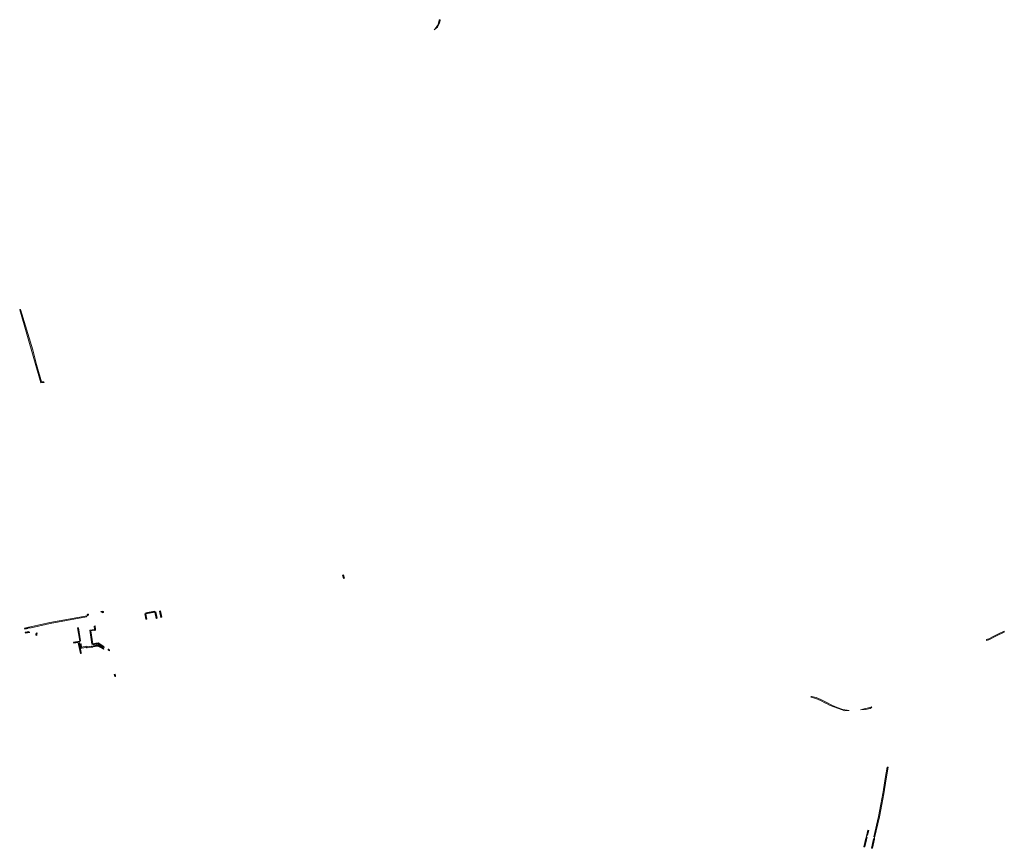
# Model space of a CAD drawing. Extents: x 98391 to 109703, y 464044 to 471306.
# Tile 28 of 31: x 105211 to 106192, y 470299 to 471125. Entities that reach past the tile are written whole.
import ezdxf

# ---------------------------------------------------------------- set-up
doc = ezdxf.new("R2010")
doc.units = 0
doc.layers.add('002 JA', color=3, linetype='Continuous', lineweight=20, true_color=0x00ff00)

msp = doc.modelspace()

# ---------------------------------------------------------------- hatches: boundary and pattern name
at = {"layer": '002 JA', "true_color": 0x00ff00}
for points in [[(105627.2, 471117.76), (105627.95, 471119.05), (105628.6, 471120.39), (105629.12, 471121.78), (105629.53, 471123.21), (105629.81, 471124.67), (105629.87, 471125.03), (105629.87, 471125.04), (105629.88, 471125.09), (105629.89, 471125.15), (105629.89, 471125.2), (105628.88, 471125.18), (105628.82, 471124.82), (105628.56, 471123.46), (105628.18, 471122.12), (105627.7, 471120.82), (105627.1, 471119.57), (105626.4, 471118.37), (105625.61, 471117.24), (105624.72, 471116.17), (105623.75, 471115.18), (105627.2, 471117.76)], [(105234.9, 470763.54), (105234.71, 470763.76), (105234.44, 470763.92), (105234.14, 470764), (105233.08, 470764.09), (105233.02, 470764.09), (105232.36, 470764.11), (105227.5, 470781.24), (105223.62, 470795.85), (105223.61, 470795.88), (105211.56, 470836.31), (105211.25, 470836.15), (105210.64, 470835.96), (105210.63, 470835.95), (105231.72, 470763.19), (105234.9, 470763.54)], [(105533.63, 470571.48), (105532.82, 470571.34), (105532.64, 470571.3), (105533.58, 470568.06), (105534.57, 470568.25), (105533.63, 470571.48)], [(105278.41, 470532.19), (105278.11, 470532.13), (105277.99, 470531.82), (105277.89, 470531.49), (105277.82, 470531.16), (105277.78, 470530.82), (105278.03, 470530.87), (105278.48, 470531.01), (105278.6, 470531.06), (105278.72, 470531.11), (105278.84, 470531.16), (105278.91, 470531.43), (105279.01, 470531.69), (105279.13, 470531.95), (105279.28, 470532.18), (105279.28, 470532.19), (105279.02, 470532.45), (105278.99, 470532.52), (105278.41, 470532.19)], [(105294.15, 470534.01), (105294.11, 470534.36), (105294.02, 470534.66), (105293.84, 470534.92), (105293.59, 470535.11), (105293.36, 470535.19), (105292.84, 470535.08), (105291.83, 470535.14), (105291.77, 470534.92), (105291.6, 470534.65), (105291.48, 470534.55), (105292.17, 470534.27), (105293.12, 470534.23), (105293.17, 470533.84), (105293.2, 470533.84), (105293.24, 470533.84), (105293.27, 470533.84), (105293.28, 470533.84), (105293.28, 470533.84), (105293.29, 470533.84), (105294.15, 470534.01)], [(105337.34, 470527.25), (105337.35, 470527.47), (105336.52, 470532.85), (105335.54, 470532.67), (105336.36, 470527.32), (105337.34, 470527.25)], [(105345.36, 470534.43), (105345.14, 470535.35), (105345.14, 470535.41), (105336.36, 470533.84), (105336.37, 470533.81), (105336.52, 470532.85), (105345.36, 470534.43)], [(105346.89, 470528.06), (105347.84, 470528.29), (105346.34, 470534.61), (105346.18, 470534.58), (105346.16, 470534.57), (105345.36, 470534.43), (105346.86, 470528.12), (105346.89, 470528.06)], [(105351.44, 470529.19), (105352.41, 470529.44), (105351.16, 470535.56), (105350.17, 470535.36), (105351.44, 470529.19)], [(105277.3, 470529.71), (105277.29, 470530.06), (105277.42, 470530.4), (105277.66, 470530.68), (105277.78, 470530.74), (105277.78, 470530.77), (105277.78, 470530.79), (105277.78, 470530.82), (105240.76, 470523.95), (105240.73, 470523.94), (105219.68, 470519.25), (105219.68, 470519.25), (105220.07, 470519.26), (105220.43, 470519.11), (105220.71, 470518.85), (105220.86, 470518.49), (105220.87, 470518.49), (105240.95, 470522.96), (105277.3, 470529.71)], [(105215.6, 470517.36), (105218.91, 470518.06), (105218.89, 470518.36), (105218.97, 470518.67), (105219.14, 470518.93), (105219.38, 470519.13), (105219.67, 470519.25), (105219.68, 470519.25), (105215.42, 470518.34), (105215.6, 470517.36)], [(105216.32, 470513.33), (105220.74, 470514.18), (105220.7, 470514.17), (105220.34, 470514.2), (105220.01, 470514.35), (105219.76, 470514.61), (105219.61, 470514.95), (105219.61, 470514.98), (105216.14, 470514.32), (105216.32, 470513.33)], [(105228.14, 470513.62), (105227.71, 470513.51), (105227.34, 470513.48), (105227.14, 470513.54), (105226.99, 470513.52), (105226.73, 470512.4), (105226.81, 470511.28), (105227.05, 470511.3), (105227.43, 470511.25), (105227.74, 470511.16), (105227.84, 470511.09), (105227.75, 470512.36), (105227.94, 470513.23), (105228.14, 470513.62)], [(105268.4, 470518.7), (105270.43, 470505.42), (105271.38, 470505.6), (105269.38, 470518.83), (105268.4, 470518.7)], [(105285.81, 470520.65), (105285.81, 470520.69), (105284.82, 470520.5), (105285.34, 470517.05), (105280.56, 470516.46), (105282.52, 470502.57), (105283.5, 470502.75), (105281.69, 470515.59), (105285.46, 470516.06), (105285.77, 470516.15), (105286.03, 470516.33), (105286.22, 470516.58), (105286.32, 470516.88), (105286.33, 470517.2), (105285.81, 470520.65), (105285.81, 470520.65)], [(106192.11, 470515.24), (106185.86, 470512.39), (106184.03, 470511.55), (106183.98, 470511.53), (106181.31, 470510.14), (106176.4, 470507.58), (106175.68, 470507.36), (106174.53, 470507.02), (106174.66, 470506.02), (106176.78, 470506.65), (106184.45, 470510.64), (106192.33, 470514.24), (106192.11, 470515.24)], [(105264.43, 470504.34), (105264.37, 470504.33), (105264.61, 470503.34), (105270.58, 470504.44), (105270.43, 470505.42), (105264.43, 470504.34), (105264.43, 470504.34)], [(105270.86, 470502.6), (105270.71, 470503.59), (105268.87, 470503.19), (105269.13, 470502.09), (105270.11, 470502.3), (105270.08, 470502.43), (105270.86, 470502.6)], [(105270.11, 470502.3), (105269.14, 470502.09), (105271.25, 470493.07), (105271.35, 470493.09), (105271.54, 470493.16), (105271.78, 470493.36), (105271.95, 470493.63), (105272.03, 470493.93), (105272, 470494.25), (105270.11, 470502.3)], [(105281.86, 470500.34), (105277.74, 470499.79), (105277.62, 470500.36), (105272.33, 470499.54), (105271.84, 470502.81), (105270.86, 470502.6), (105270.9, 470502.33), (105271.23, 470500.66), (105271.59, 470498.88), (105271.62, 470498.84), (105271.88, 470498.65), (105272.17, 470498.56), (105272.49, 470498.55), (105276.92, 470499.24), (105277.17, 470498.98), (105277.5, 470498.82), (105277.88, 470498.8), (105282.95, 470499.48), (105283.25, 470499.57), (105283.5, 470499.75), (105283.57, 470499.83), (105282.93, 470499.73), (105282.61, 470499.73), (105282.31, 470499.83), (105282.06, 470500.02), (105281.88, 470500.28), (105281.86, 470500.34)], [(105294.68, 470499), (105294.69, 470499.28), (105294.56, 470500.27), (105289.47, 470503.56), (105289.21, 470503.67), (105286.42, 470503.28), (105283.5, 470502.75), (105283.64, 470501.76), (105288.93, 470502.72), (105293.13, 470500), (105294.68, 470499)], [(105283.77, 470500.87), (105283.8, 470500.61), (105283.8, 470500.29), (105283.69, 470500), (105283.57, 470499.83), (105288.48, 470500.57), (105291.1, 470498.95), (105294.16, 470497.42), (105294.66, 470497.78), (105294.67, 470497.91), (105291.29, 470500), (105288.7, 470501.61), (105283.77, 470500.87)], [(105300.04, 470496.84), (105299.36, 470497.2), (105299.05, 470497.31), (105298.99, 470497.31), (105298.89, 470496.32), (105300.17, 470495.64), (105300.04, 470496.84)], [(105305.89, 470472.38), (105304.9, 470472.19), (105305.13, 470471.07), (105305.56, 470470.18), (105305.81, 470470.34), (105306.02, 470470.61), (105306.12, 470470.93), (105306.11, 470471.27), (105305.89, 470472.38)], [(106075.63, 470379.76), (106075.39, 470379.7), (106073.79, 470370.4), (106071.73, 470357.42), (106071.11, 470353.49), (106069.26, 470342.88), (106069.25, 470342.85), (106066.83, 470330.47), (106062.25, 470310.34), (106062.26, 470310.34), (106062.61, 470310.18), (106062.88, 470309.89), (106063.01, 470309.53), (106063, 470309.15), (106063, 470309.15), (106067.8, 470330.24), (106067.81, 470330.27), (106070.24, 470342.69), (106070.24, 470342.69), (106072.28, 470353.28), (106072.29, 470353.32), (106072.92, 470357.46), (106072.92, 470357.46), (106074.78, 470370.24), (106076.41, 470379.69), (106075.63, 470379.76)], [(106057.16, 470316.67), (106056.17, 470316.83), (106054.79, 470311.13), (106054.79, 470311.13), (106054.91, 470311.42), (106055.12, 470311.66), (106055.38, 470311.82), (106055.69, 470311.89), (106056, 470311.87), (106057.16, 470316.67)], [(106052.37, 470300.35), (106053.36, 470300.17), (106054.9, 470307.35), (106055.53, 470309.93), (106055.53, 470309.93), (106055.17, 470310.09), (106054.91, 470310.38), (106054.77, 470310.74), (106054.79, 470311.13), (106054.79, 470311.13), (106053.93, 470307.59), (106053.93, 470307.56), (106052.37, 470300.35)], [(106059.76, 470299.03), (106060.75, 470298.85), (106062.74, 470308), (106063, 470309.15), (106063, 470309.15), (106062.88, 470308.85), (106062.68, 470308.61), (106062.41, 470308.45), (106062.1, 470308.37), (106061.8, 470308.4), (106061.76, 470308.22), (106059.76, 470299.03)]]:
    msp.add_hatch(color=3, dxfattribs=at).paths.add_polyline_path(points)
h = msp.add_hatch(color=3, dxfattribs=at)
h.paths.add_polyline_path([(106048.91, 470436.96), (106054.4, 470437.28), (106058.4, 470438.42), (106058.46, 470438.44), (106059.54, 470438.82), (106060.1, 470440.07), (106058.13, 470439.38), (106052.73, 470437.84), (106048.91, 470436.96)])
h.paths.add_polyline_path([(106037.7, 470436.32), (106035.6, 470436.48), (106031.41, 470437.36), (106025.57, 470439.3), (106020.99, 470441.4), (106014.66, 470444.52), (106009.54, 470447.18), (106004.87, 470449.2), (106000.17, 470450.28), (106000.13, 470450.09), (105999.91, 470449.78), (105999.58, 470449.57), (105999.29, 470449.46), (106004.55, 470448.24), (106009.11, 470446.27), (106014.2, 470443.63), (106014.22, 470443.62), (106018.75, 470441.39), (106033.26, 470436.07), (106037.7, 470436.32)])

# ---------------------------------------------------------------- linework, layer by layer
at = {"layer": '002 JA', "color": 54, "true_color": 0x00c000}
for points in [[(105627.2, 471117.76), (105627.95, 471119.05), (105628.6, 471120.39), (105629.12, 471121.78), (105629.53, 471123.21), (105629.81, 471124.67), (105629.87, 471125.03), (105629.87, 471125.04), (105629.88, 471125.09), (105629.89, 471125.15), (105629.89, 471125.2), (105628.88, 471125.18), (105628.82, 471124.82), (105628.56, 471123.46), (105628.18, 471122.12), (105627.7, 471120.82), (105627.1, 471119.57), (105626.4, 471118.37), (105625.61, 471117.24), (105624.72, 471116.17), (105623.75, 471115.18), (105627.2, 471117.76)], [(105234.9, 470763.54), (105234.71, 470763.76), (105234.44, 470763.92), (105234.14, 470764), (105233.08, 470764.09), (105233.02, 470764.09), (105232.36, 470764.11), (105227.5, 470781.24), (105223.62, 470795.85), (105223.61, 470795.88), (105211.56, 470836.31), (105211.25, 470836.15), (105210.64, 470835.96), (105210.63, 470835.95), (105231.72, 470763.19), (105234.9, 470763.54)], [(105533.63, 470571.48), (105532.82, 470571.34), (105532.64, 470571.3), (105533.58, 470568.06), (105534.57, 470568.25), (105533.63, 470571.48)], [(105278.41, 470532.19), (105278.11, 470532.13), (105277.99, 470531.82), (105277.89, 470531.49), (105277.82, 470531.16), (105277.78, 470530.82), (105278.03, 470530.87), (105278.48, 470531.01), (105278.6, 470531.06), (105278.72, 470531.11), (105278.84, 470531.16), (105278.91, 470531.43), (105279.01, 470531.69), (105279.13, 470531.95), (105279.28, 470532.18), (105279.28, 470532.19), (105279.02, 470532.45), (105278.99, 470532.52), (105278.41, 470532.19)], [(105294.15, 470534.01), (105294.11, 470534.36), (105294.02, 470534.66), (105293.84, 470534.92), (105293.59, 470535.11), (105293.36, 470535.19), (105292.84, 470535.08), (105291.83, 470535.14), (105291.77, 470534.92), (105291.6, 470534.65), (105291.48, 470534.55), (105292.17, 470534.27), (105293.12, 470534.23), (105293.17, 470533.84), (105293.2, 470533.84), (105293.24, 470533.84), (105293.27, 470533.84), (105293.28, 470533.84), (105293.28, 470533.84), (105293.29, 470533.84), (105294.15, 470534.01)], [(105337.34, 470527.25), (105337.35, 470527.47), (105336.52, 470532.85), (105335.54, 470532.67), (105336.36, 470527.32), (105337.34, 470527.25)], [(105345.36, 470534.43), (105345.14, 470535.35), (105345.14, 470535.41), (105336.36, 470533.84), (105336.37, 470533.81), (105336.52, 470532.85), (105345.36, 470534.43)], [(105346.89, 470528.06), (105347.84, 470528.29), (105346.34, 470534.61), (105346.18, 470534.58), (105346.16, 470534.57), (105345.36, 470534.43), (105346.86, 470528.12), (105346.89, 470528.06)], [(105351.44, 470529.19), (105352.41, 470529.44), (105351.16, 470535.56), (105350.17, 470535.36), (105351.44, 470529.19)], [(105277.3, 470529.71), (105277.29, 470530.06), (105277.42, 470530.4), (105277.66, 470530.68), (105277.78, 470530.74), (105277.78, 470530.77), (105277.78, 470530.79), (105277.78, 470530.82), (105240.76, 470523.95), (105240.73, 470523.94), (105219.68, 470519.25), (105219.68, 470519.25), (105220.07, 470519.26), (105220.43, 470519.11), (105220.71, 470518.85), (105220.86, 470518.49), (105220.87, 470518.49), (105240.95, 470522.96), (105277.3, 470529.71)], [(105215.6, 470517.36), (105218.91, 470518.06), (105218.89, 470518.36), (105218.97, 470518.67), (105219.14, 470518.93), (105219.38, 470519.13), (105219.67, 470519.25), (105219.68, 470519.25), (105215.42, 470518.34), (105215.6, 470517.36)], [(105216.32, 470513.33), (105220.74, 470514.18), (105220.7, 470514.17), (105220.34, 470514.2), (105220.01, 470514.35), (105219.76, 470514.61), (105219.61, 470514.95), (105219.61, 470514.98), (105216.14, 470514.32), (105216.32, 470513.33)], [(105228.14, 470513.62), (105227.71, 470513.51), (105227.34, 470513.48), (105227.14, 470513.54), (105226.99, 470513.52), (105226.73, 470512.4), (105226.81, 470511.28), (105227.05, 470511.3), (105227.43, 470511.25), (105227.74, 470511.16), (105227.84, 470511.09), (105227.75, 470512.36), (105227.94, 470513.23), (105228.14, 470513.62)], [(105268.4, 470518.7), (105270.43, 470505.42), (105271.38, 470505.6), (105269.38, 470518.83), (105268.4, 470518.7)], [(105285.81, 470520.65), (105285.81, 470520.69), (105284.82, 470520.5), (105285.34, 470517.05), (105280.56, 470516.46), (105282.52, 470502.57), (105283.5, 470502.75), (105281.69, 470515.59), (105285.46, 470516.06), (105285.77, 470516.15), (105286.03, 470516.33), (105286.22, 470516.58), (105286.32, 470516.88), (105286.33, 470517.2), (105285.81, 470520.65), (105285.81, 470520.65)], [(106192.11, 470515.24), (106185.86, 470512.39), (106184.03, 470511.55), (106183.98, 470511.53), (106181.31, 470510.14), (106176.4, 470507.58), (106175.68, 470507.36), (106174.53, 470507.02), (106174.66, 470506.02), (106176.78, 470506.65), (106184.45, 470510.64), (106192.33, 470514.24), (106192.11, 470515.24)], [(105264.43, 470504.34), (105264.37, 470504.33), (105264.61, 470503.34), (105270.58, 470504.44), (105270.43, 470505.42), (105264.43, 470504.34), (105264.43, 470504.34)], [(105270.86, 470502.6), (105270.71, 470503.59), (105268.87, 470503.19), (105269.13, 470502.09), (105270.11, 470502.3), (105270.08, 470502.43), (105270.86, 470502.6)], [(105270.11, 470502.3), (105269.14, 470502.09), (105271.25, 470493.07), (105271.35, 470493.09), (105271.54, 470493.16), (105271.78, 470493.36), (105271.95, 470493.63), (105272.03, 470493.93), (105272, 470494.25), (105270.11, 470502.3)], [(105281.86, 470500.34), (105277.74, 470499.79), (105277.62, 470500.36), (105272.33, 470499.54), (105271.84, 470502.81), (105270.86, 470502.6), (105270.9, 470502.33), (105271.23, 470500.66), (105271.59, 470498.88), (105271.62, 470498.84), (105271.88, 470498.65), (105272.17, 470498.56), (105272.49, 470498.55), (105276.92, 470499.24), (105277.17, 470498.98), (105277.5, 470498.82), (105277.88, 470498.8), (105282.95, 470499.48), (105283.25, 470499.57), (105283.5, 470499.75), (105283.57, 470499.83), (105282.93, 470499.73), (105282.61, 470499.73), (105282.31, 470499.83), (105282.06, 470500.02), (105281.88, 470500.28), (105281.86, 470500.34)], [(105294.68, 470499), (105294.69, 470499.28), (105294.56, 470500.27), (105289.47, 470503.56), (105289.21, 470503.67), (105286.42, 470503.28), (105283.5, 470502.75), (105283.64, 470501.76), (105288.93, 470502.72), (105293.13, 470500), (105294.68, 470499)], [(105283.77, 470500.87), (105283.8, 470500.61), (105283.8, 470500.29), (105283.69, 470500), (105283.57, 470499.83), (105288.48, 470500.57), (105291.1, 470498.95), (105294.16, 470497.42), (105294.66, 470497.78), (105294.67, 470497.91), (105291.29, 470500), (105288.7, 470501.61), (105283.77, 470500.87)], [(105300.04, 470496.84), (105299.36, 470497.2), (105299.05, 470497.31), (105298.99, 470497.31), (105298.89, 470496.32), (105300.17, 470495.64), (105300.04, 470496.84)], [(105305.89, 470472.38), (105304.9, 470472.19), (105305.13, 470471.07), (105305.56, 470470.18), (105305.81, 470470.34), (105306.02, 470470.61), (105306.12, 470470.93), (105306.11, 470471.27), (105305.89, 470472.38)], [(106037.7, 470436.32), (106035.6, 470436.48), (106031.41, 470437.36), (106025.57, 470439.3), (106020.99, 470441.4), (106014.66, 470444.52), (106009.54, 470447.18), (106004.87, 470449.2), (106000.17, 470450.28), (106000.13, 470450.09), (105999.91, 470449.78), (105999.58, 470449.57), (105999.29, 470449.46), (106004.55, 470448.24), (106009.11, 470446.27), (106014.2, 470443.63), (106014.22, 470443.62), (106018.75, 470441.39), (106033.26, 470436.07), (106037.7, 470436.32)], [(106048.91, 470436.96), (106054.4, 470437.28), (106058.4, 470438.42), (106058.46, 470438.44), (106059.54, 470438.82), (106060.1, 470440.07), (106058.13, 470439.38), (106052.73, 470437.84), (106048.91, 470436.96)], [(106075.63, 470379.76), (106075.39, 470379.7), (106073.79, 470370.4), (106071.73, 470357.42), (106071.11, 470353.49), (106069.26, 470342.88), (106069.25, 470342.85), (106066.83, 470330.47), (106062.25, 470310.34), (106062.26, 470310.34), (106062.61, 470310.18), (106062.88, 470309.89), (106063.01, 470309.53), (106063, 470309.15), (106063, 470309.15), (106067.8, 470330.24), (106067.81, 470330.27), (106070.24, 470342.69), (106070.24, 470342.69), (106072.28, 470353.28), (106072.29, 470353.32), (106072.92, 470357.46), (106072.92, 470357.46), (106074.78, 470370.24), (106076.41, 470379.69), (106075.63, 470379.76)], [(106057.16, 470316.67), (106056.17, 470316.83), (106054.79, 470311.13), (106054.79, 470311.13), (106054.91, 470311.42), (106055.12, 470311.66), (106055.38, 470311.82), (106055.69, 470311.89), (106056, 470311.87), (106057.16, 470316.67)], [(106052.37, 470300.35), (106053.36, 470300.17), (106054.9, 470307.35), (106055.53, 470309.93), (106055.53, 470309.93), (106055.17, 470310.09), (106054.91, 470310.38), (106054.77, 470310.74), (106054.79, 470311.13), (106054.79, 470311.13), (106053.93, 470307.59), (106053.93, 470307.56), (106052.37, 470300.35)], [(106059.76, 470299.03), (106060.75, 470298.85), (106062.74, 470308), (106063, 470309.15), (106063, 470309.15), (106062.88, 470308.85), (106062.68, 470308.61), (106062.41, 470308.45), (106062.1, 470308.37), (106061.8, 470308.4), (106061.76, 470308.22), (106059.76, 470299.03)]]:
    msp.add_lwpolyline(points, close=True, dxfattribs=at)

doc.saveas('drawing.dxf')
